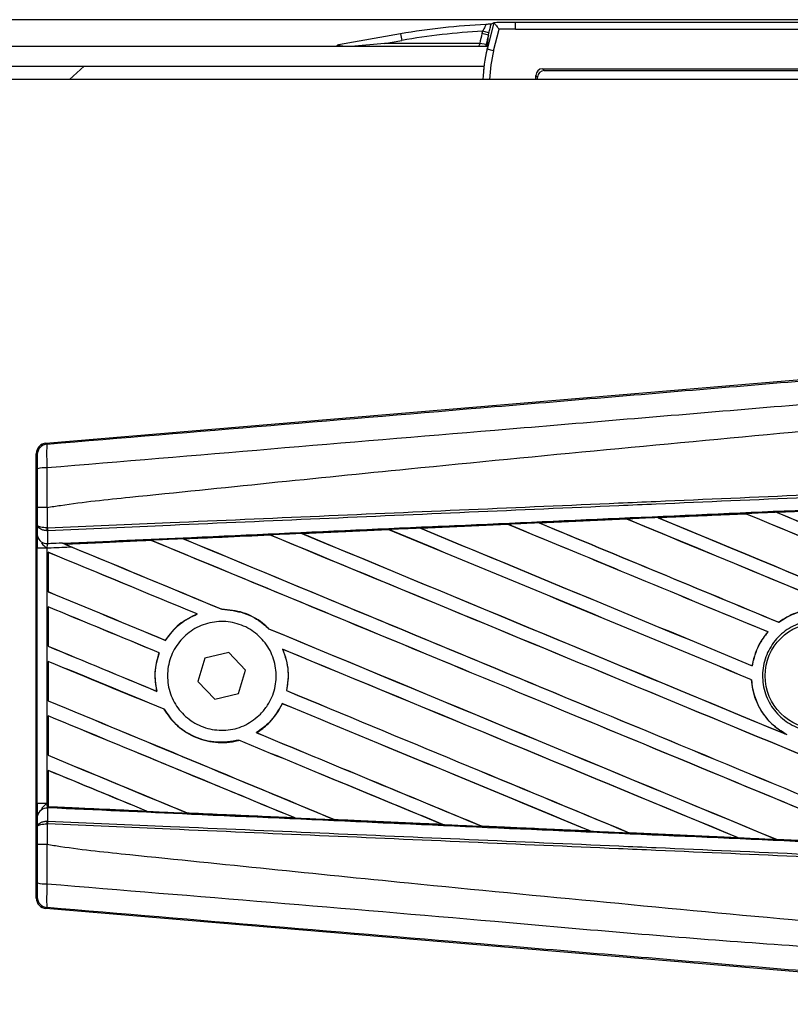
# Model space of a CAD drawing. Header units: millimetres. Extents: x 0 to 420, y 0 to 297.
# Tile 42 of 62: x 206.36 to 210.58, y 243.66 to 249.05. Entities that reach past the tile are written whole.
import ezdxf

# ---------------------------------------------------------------- set-up
doc = ezdxf.new("R2010")
doc.units = ezdxf.units.MM

msp = doc.modelspace()

# ---------------------------------------------------------------- linework, layer by layer
at = {"color": 7, "linetype": 'Continuous', "lineweight": 25}
for p, q in [((212.98124, 249.05355), (60.52906, 249.05355)), ((208.95503, 249.03679), (208.91801, 248.8924)), ((208.95496, 249.03681), (208.95503, 249.03679)), ((209.07299, 249.00243), (209.07299, 249.03873)), ((211.46424, 249.03873), (209.07299, 249.03873)), ((208.44344, 248.97599), (208.10343, 248.91603)), ((208.44344, 248.97599), (208.44974, 248.94025)), ((208.89247, 248.99026), (208.88925, 248.97768)), ((208.92439, 248.96867), (208.88925, 248.97768)), ((208.92761, 248.98125), (208.89247, 248.99026)), ((208.91934, 248.90835), (208.92439, 248.96867)), ((208.92439, 248.96867), (208.92761, 248.98125)), ((208.95315, 248.88339), (208.98338, 249.00132)), ((209.07299, 249.00243), (211.46424, 249.00243)), ((63.06993, 248.90835), (208.92074, 248.90835)), ((208.35484, 248.92351), (208.17343, 248.90764)), ((208.35484, 248.92351), (208.44974, 248.94025)), ((208.87736, 248.92351), (208.35484, 248.92351)), ((208.91305, 248.91697), (208.87736, 248.92351)), ((208.91159, 248.90835), (208.91305, 248.91697)), ((208.91801, 248.8924), (208.91866, 248.90024)), ((208.95315, 248.88339), (208.91801, 248.8924)), ((63.06993, 248.79946), (208.89998, 248.79946)), ((206.62907, 248.72686), (206.70973, 248.79946)), ((208.89959, 248.79946), (208.89694, 248.76769)), ((209.18469, 248.72686), (209.18469, 248.74835)), ((209.18469, 248.74835), (209.19419, 248.73885)), ((209.22098, 248.78465), (211.12973, 248.78465)), ((209.23049, 248.77514), (209.22098, 248.78465)), ((209.23049, 248.77514), (211.09232, 248.77514)), ((212.98124, 248.72686), (194.46919, 248.72686)), ((209.19419, 248.72686), (209.19419, 248.73885)), ((206.50109, 246.73466), (210.80722, 247.09775)), ((206.50109, 246.73466), (206.50676, 246.72945)), ((206.45357, 246.67158), (206.44789, 246.67679)), ((206.44789, 244.24327), (206.44789, 246.67679)), ((206.45441, 246.28543), (206.45441, 246.38216)), ((206.50655, 246.3823), (206.5066, 246.3823)), ((206.5066, 246.3823), (206.5066, 246.27041)), ((210.50306, 246.35576), (210.98532, 246.37707)), ((209.20221, 246.29798), (209.6818, 246.31932)), ((209.68207, 246.31919), (209.20272, 246.2978)), ((209.6818, 246.31932), (209.68207, 246.31919)), ((209.68207, 246.31919), (209.68267, 246.31862)), ((209.85279, 246.32679), (209.85247, 246.32691)), ((210.33368, 246.34817), (209.85279, 246.32679)), ((209.8548, 246.32628), (209.85279, 246.32679)), ((210.33352, 246.34825), (210.33368, 246.34817)), ((210.33368, 246.34817), (210.33429, 246.34759)), ((210.50326, 246.35569), (210.50306, 246.35576)), ((210.5053, 246.35517), (210.50326, 246.35569)), ((206.45389, 246.22623), (206.45441, 246.28543)), ((206.5066, 246.27041), (206.50889, 246.27041)), ((208.55227, 246.26899), (209.03013, 246.29032)), ((208.55306, 246.2687), (208.55227, 246.26899)), ((208.55499, 246.26821), (208.55306, 246.2687)), ((209.03013, 246.29032), (209.03059, 246.2901)), ((209.03059, 246.2901), (209.03118, 246.28954)), ((209.20272, 246.2978), (209.20221, 246.29798)), ((209.2047, 246.2973), (209.20272, 246.2978)), ((206.51021, 246.25497), (206.50654, 246.25505)), ((206.51021, 246.25497), (206.50959, 246.18506)), ((207.25678, 246.20973), (207.25497, 246.21019)), ((207.72799, 246.23157), (207.72855, 246.23103)), ((207.90261, 246.23995), (208.37849, 246.26123)), ((207.90569, 246.23902), (207.90381, 246.23949)), ((208.37849, 246.26123), (208.37923, 246.26089)), ((208.37923, 246.26089), (208.3798, 246.26034)), ((206.45364, 244.76099), (206.45364, 246.15907)), ((206.50582, 246.15907), (206.45364, 246.15907)), ((206.50582, 246.15907), (206.50582, 244.76099)), ((206.58762, 246.18846), (206.59232, 246.18653)), ((207.07688, 246.20212), (206.60653, 246.18078)), ((206.60828, 246.18033), (206.60653, 246.18078)), ((207.07688, 246.20212), (207.07742, 246.20161)), ((206.51275, 246.13673), (206.51275, 245.92106)), ((206.51306, 246.13626), (206.51275, 246.13673)), ((206.51306, 245.92127), (206.51306, 246.13626)), ((206.51275, 245.92106), (206.51306, 245.92127)), ((206.51275, 245.83814), (206.51275, 245.62246)), ((206.51306, 245.83766), (206.51275, 245.83814)), ((206.51306, 245.62268), (206.51306, 245.83766)), ((207.3284, 245.79927), (207.32967, 245.79909)), ((207.4647, 245.82449), (207.46399, 245.82513)), ((210.51442, 245.75386), (210.51404, 245.75436)), ((207.72148, 245.71827), (207.72053, 245.71832)), ((210.45528, 245.70032), (210.45612, 245.70032)), ((206.51275, 245.62246), (206.51306, 245.62268)), ((207.15506, 245.65442), (207.15463, 245.65494)), ((207.12085, 245.58647), (207.12155, 245.58652)), ((207.50232, 245.58854), (207.37183, 245.55753)), ((207.59442, 245.49104), (207.50232, 245.58854)), ((207.79749, 245.60569), (207.79851, 245.60492)), ((206.51275, 245.53954), (206.51275, 245.32387)), ((206.51306, 245.53907), (206.51275, 245.53954)), ((206.51306, 245.32408), (206.51306, 245.53907)), ((207.37183, 245.55753), (207.33344, 245.42902)), ((210.36997, 245.51515), (210.36942, 245.51572)), ((207.55602, 245.36253), (207.59442, 245.49104)), ((207.33344, 245.42902), (207.42553, 245.33152)), ((210.36577, 245.43878), (210.3664, 245.43886)), ((207.10896, 245.37496), (207.10814, 245.37564)), ((207.42553, 245.33152), (207.55602, 245.36253)), ((207.8194, 245.37904), (207.81873, 245.37897)), ((206.51275, 245.32387), (206.51306, 245.32408)), ((207.79474, 245.30823), (207.79519, 245.3077)), ((206.51275, 245.24095), (206.51275, 245.02527)), ((206.51306, 245.24047), (206.51275, 245.24095)), ((206.51306, 245.02548), (206.51306, 245.24047)), ((207.14754, 245.27684), (207.14825, 245.27689)), ((207.65443, 245.14891), (207.65337, 245.149)), ((210.55863, 245.13834), (210.55074, 245.14195)), ((207.55718, 245.10785), (207.55764, 245.10731)), ((206.51275, 245.02527), (206.51306, 245.02548)), ((206.51275, 244.94235), (206.51275, 244.76069)), ((206.51306, 244.94188), (206.51275, 244.94235)), ((206.51306, 244.74405), (206.51306, 244.94188)), ((206.50582, 244.76099), (206.45364, 244.76099)), ((206.50582, 244.76099), (206.51275, 244.76069)), ((206.51275, 244.76069), (206.51275, 244.74239)), ((206.50959, 244.735), (206.51021, 244.66509)), ((206.51265, 244.73487), (206.50959, 244.735)), ((206.51267, 244.73715), (206.51265, 244.73487)), ((206.51275, 244.74239), (206.5128, 244.74355)), ((206.51306, 244.74405), (206.5128, 244.74355)), ((206.5128, 244.74355), (207.05299, 244.71902)), ((207.05299, 244.71902), (207.05074, 244.71966)), ((207.27413, 244.70955), (207.27481, 244.70898)), ((206.45441, 244.63464), (206.45389, 244.69384)), ((206.51021, 244.66509), (206.50654, 244.66501)), ((206.5066, 244.64966), (206.5066, 244.53776)), ((206.50889, 244.64966), (206.5066, 244.64966)), ((207.86399, 244.68236), (207.86165, 244.68303)), ((208.0814, 244.67313), (208.0821, 244.67254)), ((208.6742, 244.64593), (208.67179, 244.64662)), ((206.45441, 244.5379), (206.45441, 244.63464)), ((208.6742, 244.64593), (208.67511, 244.64558)), ((208.88843, 244.63691), (208.88915, 244.6363)), ((208.88978, 244.63601), (208.88915, 244.6363)), ((208.88915, 244.6363), (209.48363, 244.60972)), ((209.48363, 244.60972), (209.48115, 244.61042)), ((209.48363, 244.60972), (209.48415, 244.60953)), ((209.69523, 244.60088), (209.69598, 244.60025)), ((209.69631, 244.60009), (209.69598, 244.60025)), ((210.29255, 244.57363), (209.69631, 244.60009)), ((210.29227, 244.57373), (210.28974, 244.57445)), ((210.29227, 244.57373), (210.29255, 244.57363)), ((210.50181, 244.56505), (210.50257, 244.56441)), ((210.50273, 244.56432), (210.50257, 244.56441)), ((211.10028, 244.53792), (210.50273, 244.56432)), ((206.5066, 244.53776), (206.50655, 244.53777)), ((206.44789, 244.24327), (206.45357, 244.24849)), ((206.50676, 244.19062), (206.50109, 244.1854)), ((210.80722, 243.82231), (206.50109, 244.1854))]:
    msp.add_line(p, q, dxfattribs=at)
msp.add_circle((210.73076, 245.46003), 0.29039, dxfattribs=at)
for centre, radius, start, end in [((208.106, 248.90204), 0.01423, 100.42565, 153.66125), ((206.51165, 246.67157), 0.05808, 94.82433, 179.99539), ((206.49451, 246.46456), 0.13502, 85.09319, 107.31758), ((206.66728, 246.26214), 0.1609, 177.05597, 182.52778), ((206.67096, 246.27647), 0.16218, 182.14324, 187.61854), ((206.50437, 246.23627), 0.05147, 191.25385, 275.81306), ((206.50437, 244.68379), 0.05147, 84.18694, 168.74615), ((206.66728, 244.65792), 0.1609, 177.47222, 182.94403), ((206.67096, 244.64359), 0.16218, 172.38146, 177.85676), ((206.49451, 244.45551), 0.13502, 252.68242, 274.90681), ((206.51165, 244.24849), 0.05808, 180.00461, 265.17567)]:
    msp.add_arc(centre, radius, start, end, dxfattribs=at)
for centre, major_axis, ratio, start_param, end_param in [((209.07375, 245.40077), (-0.31641, 3.61655), 0.9998496, 6.2409572, 6.3704384), ((209.03501, 245.84356), (2.91359, 3.06804), 0.6310263, 1.0071943, 1.0116565), ((209.07308, 245.40837), (-0.31641, 3.61655), 0.9998496, 6.1959322, 6.2284522), ((209.07375, 245.40077), (0.31324, -3.58039), 0.9998465, 3.1047792, 3.2288458), ((209.62671, 248.78292), (0.06492, 0.77608), 0.9787714, 1.3996837, 1.4709399), ((209.62671, 248.78292), (0.06196, 0.74068), 0.97672, 1.3996837, 1.4709399), ((209.07308, 245.40837), (0.31324, -3.58039), 0.9998465, 3.0543395, 3.0792767), ((209.62037, 248.70718), (0.0617, 0.73757), 0.9808315, 1.3996837, 1.6260534), ((209.62037, 248.70718), (0.05874, 0.70217), 0.9787714, 1.3996837, 1.6245401), ((209.22099, 248.74834), (0.02567, -0.02567), 0.9996955, 2.3563468, 3.9268385), ((209.2305, 248.73884), (0.02567, -0.02567), 0.9996955, 2.3563468, 3.9268385), ((206.50597, 246.67679), (-0.04276, 0.03931), 0.9999298, 5.5398822, 7.0264884), ((212.8296, 245.37003), (62.23674, 2.71814), 0.0174384, 1.5996611, 1.6073895), ((212.8296, 245.37003), (62.23674, 2.71814), 0.0174384, 1.6206202, 1.6283115), ((212.8296, 244.42799), (62.2727, -25.79616), 0.0080625, 1.5741362, 1.6247061), ((212.8296, 244.42799), (62.23641, -25.78113), 0.0080625, 1.5741362, 1.6247216), ((212.8296, 245.68129), (62.2727, -25.79616), 0.0080625, 4.6679028, 4.7087439), ((212.8296, 245.37003), (62.23674, 2.71814), 0.0174384, 1.6101394, 1.6178511), ((212.8296, 245.68129), (62.23641, -25.78113), 0.0080625, 4.6679124, 4.70873), ((212.8296, 244.72658), (62.2727, -25.79616), 0.0080625, 1.5811211, 1.6142297), ((212.8296, 244.72658), (62.23641, -25.78113), 0.0080625, 1.5811349, 1.6142408), ((212.8296, 245.97988), (62.2727, -25.79616), 0.0080625, 4.6783598, 4.7087439), ((212.8296, 245.97988), (62.23641, -25.78113), 0.0080625, 4.678374, 4.70873), ((212.8296, 245.0841), (62.2727, -25.79616), 0.0080625, 4.6469879, 4.676221), ((212.8296, 245.37003), (62.23674, 2.71814), 0.0174384, 1.6311045, 1.6387719), ((212.8296, 245.0841), (62.23641, -25.78113), 0.0080625, 4.6469916, 4.676189), ((212.8296, 244.12939), (62.2727, -25.79616), 0.0080625, 1.6122595, 1.6351872), ((212.8296, 244.12939), (62.23641, -25.78113), 0.0080625, 1.6122952, 1.635206), ((212.8296, 245.38269), (62.2727, -25.79616), 0.0080625, 4.657446, 4.6785423), ((212.8296, 245.38269), (62.23641, -25.78113), 0.0080625, 4.657452, 4.6785144), ((212.8296, 244.48691), (62.2727, -25.79616), 0.0080625, 4.6260612, 4.6913082), ((212.8296, 245.37003), (62.23674, 2.71814), 0.0174384, 1.6520889, 1.6596971), ((212.8296, 243.5322), (62.2727, -25.79616), 0.0080625, 1.5889473, 1.6561698), ((212.8296, 243.5322), (62.23641, -25.78113), 0.0080625, 1.5889989, 1.6561903), ((212.8296, 244.7855), (62.2727, -25.79616), 0.0080625, 4.6365269, 4.6792527), ((212.8296, 245.37003), (62.23674, 2.71814), 0.0174384, 1.6415937, 1.6492334), ((212.8296, 244.7855), (62.23641, -25.78113), 0.0080625, 4.6365302, 4.6791045), ((212.8296, 243.8308), (62.2727, -25.79616), 0.0080625, 1.6137014, 1.6456745), ((212.8296, 243.8308), (62.23641, -25.78113), 0.0080625, 1.6137346, 1.6456952), ((212.8296, 244.18831), (62.2727, -25.79616), 0.0080625, 4.6155889, 4.6162365), ((212.8296, 245.37003), (62.23674, 2.71814), 0.0174384, 1.6625911, 1.6701642), ((212.8296, 244.18831), (62.23641, -25.78113), 0.0080625, 4.6155994, 4.6294087), ((212.8296, 244.18831), (62.2727, -25.79616), 0.0080625, 4.6162365, 4.6294706), ((212.8296, 243.23361), (62.2727, -25.79616), 0.0080625, 1.6019097, 1.6666749), ((212.8296, 243.23361), (62.23641, -25.78113), 0.0080625, 1.6019696, 1.6666926), ((212.8296, 244.48691), (62.23641, -25.78113), 0.0080625, 4.6260664, 4.6912803), ((212.8296, 242.93501), (62.2727, -25.79616), 0.0080625, 1.662571, 1.675749), ((212.8296, 242.93501), (62.23641, -25.78113), 0.0080625, 1.6626432, 1.6758033), ((212.8296, 243.88972), (62.2727, -25.79616), 0.0080625, 4.614116, 4.6244786), ((212.8296, 243.88972), (62.23641, -25.78113), 0.0080625, 4.6140616, 4.6244184), ((212.8296, 242.63642), (62.2727, -25.79616), 0.0080625, 1.6659268, 1.675749), ((212.8296, 242.63642), (62.23641, -25.78113), 0.0080625, 1.6659917, 1.6758033), ((212.8296, 244.18831), (62.2727, -25.79616), 0.0080625, 4.6335933, 4.6783545), ((212.8296, 244.18831), (62.23641, -25.78113), 0.0080625, 4.6335606, 4.6783179), ((212.8296, 243.59112), (62.2727, -25.79616), 0.0080625, 4.614116, 4.6237352), ((212.8296, 243.59112), (62.23641, -25.78113), 0.0080625, 4.6140616, 4.6236682), ((212.8296, 242.93501), (62.2727, -25.79616), 0.0080625, 1.6148882, 1.6550317), ((212.8296, 242.93501), (62.23641, -25.78113), 0.0080625, 1.6149572, 1.6550624), ((212.8296, 242.33782), (62.2727, -25.79616), 0.0080625, 1.6654961, 1.675749), ((212.8296, 242.33782), (62.23641, -25.78113), 0.0080625, 1.665561, 1.6758033), ((212.8296, 243.88972), (62.2727, -25.79616), 0.0080625, 4.6351756, 4.6653921), ((212.8296, 243.88972), (62.23641, -25.78113), 0.0080625, 4.6351392, 4.6653454), ((212.8296, 243.29253), (62.2727, -25.79616), 0.0080625, 4.614116, 4.6394359), ((212.8296, 243.29253), (62.23641, -25.78113), 0.0080625, 4.6140616, 4.6393619), ((212.8296, 242.63642), (62.2727, -25.79616), 0.0080625, 1.6278844, 1.655076), ((212.8296, 242.63642), (62.23641, -25.78113), 0.0080625, 1.627964, 1.6551159), ((212.8296, 242.03923), (62.2727, -25.79616), 0.0080625, 1.6539356, 1.675749), ((212.8296, 242.03923), (62.23641, -25.78113), 0.0080625, 1.6540446, 1.6758033), ((212.8296, 243.59112), (62.2727, -25.79616), 0.0080625, 4.6325112, 4.6524197), ((212.8296, 243.59112), (62.23641, -25.78113), 0.0080625, 4.6324797, 4.6523609), ((212.8296, 242.33782), (62.2727, -25.79616), 0.0080625, 1.6408998, 1.6589038), ((212.8296, 242.33782), (62.23641, -25.78113), 0.0080625, 1.6409924, 1.6589459), ((212.8296, 242.99393), (62.2727, -25.79616), 0.0080625, 4.614116, 4.6264399), ((212.8296, 242.99393), (62.23641, -25.78113), 0.0080625, 4.6140616, 4.6263463), ((212.8296, 241.74063), (62.2727, -25.79616), 0.0080625, 1.6669927, 1.675749), ((212.8296, 241.74063), (62.23641, -25.78113), 0.0080625, 1.6671231, 1.6758033), ((212.8296, 245.55003), (62.23674, -2.71814), 0.0174384, 4.6114834, 4.6201637), ((212.8296, 245.55003), (62.23674, -2.71814), 0.0174384, 4.6237681, 4.6332421), ((212.8296, 245.55003), (62.23674, -2.71814), 0.0174384, 4.6367837, 4.6462943), ((212.8296, 245.55003), (62.23674, -2.71814), 0.0174384, 4.6497827, 4.6593227), ((212.8296, 245.55003), (62.23674, -2.71814), 0.0174384, 4.6627672, 4.6723296), ((212.8296, 245.55003), (62.23674, -2.71814), 0.0174384, 4.6757396, 4.6853172), ((206.50597, 244.24328), (-0.04276, -0.03931), 0.9999298, 5.5398822, 7.0264884)]:
    msp.add_ellipse(centre, major_axis=major_axis, ratio=ratio, start_param=start_param, end_param=end_param, dxfattribs=at)
for points, knots in [([(208.91027, 249.02744), (208.91039, 249.02734), (208.91071, 249.02707), (208.90919, 249.02293), (208.90526, 249.01448), (208.89944, 249.00302), (208.89482, 248.99456), (208.89247, 248.99026)], [0, 0, 0, 0, 0.1198481, 0.3183141, 0.5328656, 0.7630213, 1, 1, 1, 1]), ([(208.93936, 249.02959), (208.93852, 249.02945), (208.93651, 249.02912), (208.92525, 249.02836), (208.91502, 249.02774), (208.91035, 249.02745), (208.91027, 249.02744)], [0, 0, 0, 0, 0.29198398, 0.69591493, 0.9948299, 1, 1, 1, 1]), ([(208.92761, 248.98125), (208.92979, 248.98985), (208.93424, 249.00744), (208.93763, 249.02209), (208.93936, 249.02959)], [0, 0, 0, 0, 0.4885692, 1, 1, 1, 1]), ([(208.95503, 249.03679), (208.95537, 249.03637), (208.95604, 249.03554), (208.95987, 249.03076), (208.96552, 249.0237), (208.97348, 249.01375), (208.97983, 249.00578), (208.98331, 249.0014), (208.98338, 249.00132)], [0, 0, 0, 0, 0.16794276, 0.33530291, 0.51644874, 0.7333953, 0.99473785, 1, 1, 1, 1]), ([(208.12635, 248.90835), (208.12281, 248.90859), (208.11669, 248.909), (208.10945, 248.9113), (208.10456, 248.9132), (208.102, 248.91465), (208.10141, 248.91541), (208.10198, 248.91577), (208.10284, 248.91594), (208.10336, 248.91602), (208.10343, 248.91603)], [0, 0, 0, 0, 0.2525016, 0.4367111, 0.6219504, 0.7608306, 0.8679636, 0.9416417, 0.9921803, 1, 1, 1, 1]), ([(208.87736, 248.92351), (208.87586, 248.91935), (208.87394, 248.914), (208.87267, 248.90938), (208.87239, 248.90835)], [0, 0, 0, 0, 0.7788643, 1, 1, 1, 1]), ([(206.50676, 246.72945), (207.32335, 246.79765), (208.56732, 246.90154), (210.24355, 247.04215), (211.53034, 247.15028), (212.38865, 247.2226), (212.81771, 247.25876)], [0, 0, 0, 0, 0.3890527, 0.5926729, 0.7963808, 1, 1, 1, 1]), ([(212.82855, 247.12937), (212.82855, 247.12937), (212.3985, 247.09333), (211.53833, 247.02055), (210.24859, 246.91229), (208.56948, 246.77141), (207.32354, 246.66735), (206.50605, 246.59908)], [0, 0, 0, 0, 0.0000007, 0.2037107, 0.4074721, 0.6112331, 1, 1, 1, 1]), ([(206.5066, 246.3823), (206.53098, 246.38622), (206.68149, 246.41038), (207.34183, 246.4776), (208.69858, 246.61769), (210.65605, 246.80206), (212.10479, 246.93605), (212.8296, 247.00309)], [0, 0, 0, 0, 0.0117013, 0.0722088, 0.3141935, 0.6568871, 1, 1, 1, 1]), ([(206.50676, 246.72945), (206.50625, 246.72766), (206.50522, 246.72409), (206.50455, 246.69865), (206.50464, 246.66163), (206.5053, 246.62585), (206.5059, 246.60449), (206.50605, 246.59908)], [0, 0, 0, 0, 0.2310896, 0.4626691, 0.6930315, 0.9222733, 1, 1, 1, 1]), ([(206.45432, 246.59346), (206.45431, 246.59671), (206.4543, 246.60954), (206.45422, 246.63104), (206.45405, 246.65326), (206.45382, 246.66847), (206.45365, 246.67054), (206.45357, 246.67158)], [0, 0, 0, 0, 0.077747, 0.3068364, 0.5369565, 0.7685092, 1, 1, 1, 1]), ([(206.45441, 246.38216), (206.45441, 246.40075), (206.4544, 246.47129), (206.45435, 246.54164), (206.45432, 246.59346)], [0, 0, 0, 0, 0.2634259, 1, 1, 1, 1]), ([(206.50605, 246.59908), (206.50619, 246.54595), (206.50636, 246.47378), (206.50651, 246.4014), (206.50655, 246.3823)], [0, 0, 0, 0, 0.7361158, 1, 1, 1, 1]), ([(206.50889, 246.27041), (206.73317, 246.28019), (207.22954, 246.30183), (207.99928, 246.3354), (208.81794, 246.37109), (209.43258, 246.3979), (210.04726, 246.4247), (210.66194, 246.4515), (211.65752, 246.49492), (212.38007, 246.52642), (212.82921, 246.54601)], [0, 0, 0, 0, 0.1067875, 0.2363437, 0.3660006, 0.49568, 0.5280684, 0.6576246, 0.7871807, 1, 1, 1, 1]), ([(212.82988, 246.53061), (212.38079, 246.51102), (211.65831, 246.47951), (210.66283, 246.43609), (210.04822, 246.40928), (209.4336, 246.38247), (208.81902, 246.35567), (208.00045, 246.31997), (207.23078, 246.2864), (206.73446, 246.26475), (206.51021, 246.25497)], [0, 0, 0, 0, 0.2128192, 0.3423754, 0.4719315, 0.5043199, 0.6339993, 0.7636563, 0.8932125, 1, 1, 1, 1]), ([(206.59232, 246.18653), (206.82726, 246.1972), (207.38195, 246.22237), (208.09767, 246.25464), (208.89896, 246.29062), (209.70093, 246.32646), (210.66407, 246.36923), (211.62775, 246.41177), (212.35076, 246.44348), (212.75243, 246.46103), (212.83277, 246.46454)], [0, 0, 0, 0, 0.1133009, 0.26751, 0.3446127, 0.4988218, 0.6530308, 0.8072398, 0.9614489, 1, 1, 1, 1]), ([(206.50655, 246.3823), (206.50012, 246.38229), (206.48726, 246.38229), (206.47098, 246.38226), (206.45932, 246.38222), (206.45485, 246.38219), (206.45449, 246.38217), (206.45441, 246.38216)], [0, 0, 0, 0, 0.23106275, 0.46212549, 0.69318856, 0.92839331, 1, 1, 1, 1]), ([(210.98541, 246.37703), (210.87859, 246.3723), (210.71786, 246.3652), (210.55716, 246.35808), (210.50326, 246.35569)], [0, 0, 0, 0, 0.6645692, 1, 1, 1, 1]), ([(209.85247, 246.32691), (209.84162, 246.32643), (209.78472, 246.3239), (209.72784, 246.32137), (209.6818, 246.31932)], [0, 0, 0, 0, 0.1907829, 1, 1, 1, 1]), ([(209.85247, 246.32691), (209.9836, 246.33273), (210.14394, 246.33985), (210.30431, 246.34695), (210.33352, 246.34825)], [0, 0, 0, 0, 0.8178524, 1, 1, 1, 1]), ([(210.50306, 246.35576), (210.49221, 246.35527), (210.43569, 246.35277), (210.37918, 246.35027), (210.33352, 246.34825)], [0, 0, 0, 0, 0.1920833, 1, 1, 1, 1]), ([(206.5066, 246.27041), (206.50046, 246.27074), (206.48828, 246.27139), (206.47266, 246.27419), (206.4608, 246.27806), (206.4554, 246.28201), (206.45445, 246.28454), (206.45441, 246.28539), (206.45441, 246.28543)], [0, 0, 0, 0, 0.2164201, 0.4299321, 0.6491465, 0.8823001, 0.9946844, 1, 1, 1, 1]), ([(206.50654, 246.25505), (206.50041, 246.25571), (206.48823, 246.25704), (206.47262, 246.2627), (206.46078, 246.27053), (206.45538, 246.27851), (206.45444, 246.28363), (206.45441, 246.28535), (206.45441, 246.28543)], [0, 0, 0, 0, 0.2164201, 0.4299321, 0.6491465, 0.8823001, 0.9946844, 1, 1, 1, 1]), ([(208.55227, 246.26899), (208.54142, 246.26851), (208.48349, 246.26592), (208.42557, 246.26333), (208.37849, 246.26123)], [0, 0, 0, 0, 0.1872412, 1, 1, 1, 1]), ([(209.03059, 246.2901), (208.93373, 246.28576), (208.77453, 246.27864), (208.61538, 246.27149), (208.55306, 246.2687)], [0, 0, 0, 0, 0.6083995, 1, 1, 1, 1]), ([(209.20221, 246.29798), (209.19136, 246.2975), (209.13522, 246.295), (209.07786, 246.29244), (209.03135, 246.29037), (209.03013, 246.29032)], [0, 0, 0, 0, 0.1891642, 0.9787735, 1, 1, 1, 1]), ([(206.45364, 246.15907), (206.45366, 246.17147), (206.45368, 246.19447), (206.4538, 246.21594), (206.45388, 246.22487), (206.45389, 246.22623)], [0, 0, 0, 0, 0.4977123, 0.9237782, 1, 1, 1, 1]), ([(207.25321, 246.21087), (207.24237, 246.21038), (207.18819, 246.20795), (207.12884, 246.20529), (207.08033, 246.20312), (207.07515, 246.20289)], [0, 0, 0, 0, 0.1825482, 0.9127414, 1, 1, 1, 1]), ([(207.25321, 246.21087), (207.32411, 246.21405), (207.48195, 246.22112), (207.63987, 246.22819), (207.72685, 246.23208)], [0, 0, 0, 0, 0.4492129, 1, 1, 1, 1]), ([(207.25497, 246.21019), (207.25479, 246.21025), (207.2545, 246.21035), (207.25357, 246.21072), (207.25321, 246.21087)], [0, 0, 0, 0, 0.615701, 1, 1, 1, 1]), ([(207.72799, 246.23157), (207.58495, 246.22511), (207.42724, 246.21799), (207.26962, 246.21085), (207.25497, 246.21019)], [0, 0, 0, 0, 0.9070225, 1, 1, 1, 1]), ([(207.90261, 246.23995), (207.89177, 246.23947), (207.83318, 246.23684), (207.77459, 246.23422), (207.72685, 246.23208)], [0, 0, 0, 0, 0.18503, 1, 1, 1, 1]), ([(207.72685, 246.23208), (207.72727, 246.2319), (207.72788, 246.23163), (207.72797, 246.23158), (207.72799, 246.23157)], [0, 0, 0, 0, 0.6973497, 1, 1, 1, 1]), ([(207.90381, 246.23949), (207.90365, 246.23955), (207.90342, 246.23963), (207.90278, 246.23989), (207.90261, 246.23995)], [0, 0, 0, 0, 0.748666, 1, 1, 1, 1]), ([(208.37923, 246.26089), (208.33928, 246.25909), (208.18076, 246.25197), (208.02232, 246.24483), (207.90381, 246.23949)], [0, 0, 0, 0, 0.2520371, 1, 1, 1, 1]), ([(206.47595, 246.18739), (206.48152, 246.1813), (206.49071, 246.17123), (206.50142, 246.16258), (206.50572, 246.15916), (206.50582, 246.15907)], [0, 0, 0, 0, 0.5998185, 0.9900583, 1, 1, 1, 1]), ([(206.50959, 246.18506), (206.50946, 246.18454), (206.50861, 246.18109), (206.50722, 246.17347), (206.50622, 246.16463), (206.50588, 246.15984), (206.50582, 246.15907)], [0, 0, 0, 0, 0.0771068, 0.5053181, 0.9215233, 1, 1, 1, 1]), ([(206.64413, 246.16511), (206.60602, 246.16344), (206.55991, 246.16143), (206.51382, 246.15942), (206.50582, 246.15907)], [0, 0, 0, 0, 0.8265638, 1, 1, 1, 1]), ([(206.50959, 246.18506), (206.5156, 246.18532), (206.54161, 246.18646), (206.56762, 246.18759), (206.58762, 246.18846)], [0, 0, 0, 0, 0.231001, 1, 1, 1, 1]), ([(206.58762, 246.18846), (206.59999, 246.18337), (206.61871, 246.17565), (206.63769, 246.16778), (206.64413, 246.16511)], [0, 0, 0, 0, 0.6608732, 1, 1, 1, 1]), ([(206.604, 246.18177), (206.60202, 246.18257), (206.59853, 246.18399), (206.5942, 246.18576), (206.59232, 246.18653)], [0, 0, 0, 0, 0.5670555, 1, 1, 1, 1]), ([(206.604, 246.18177), (206.66021, 246.18429), (206.81721, 246.19133), (206.9743, 246.19837), (207.07515, 246.20289)], [0, 0, 0, 0, 0.3579755, 1, 1, 1, 1]), ([(206.60653, 246.18078), (206.60633, 246.18085), (206.60596, 246.18098), (206.60464, 246.18151), (206.604, 246.18177)], [0, 0, 0, 0, 0.5174533, 1, 1, 1, 1]), ([(207.07515, 246.20289), (207.0757, 246.20265), (207.07664, 246.20225), (207.0768, 246.20216), (207.07688, 246.20212)], [0, 0, 0, 0, 0.57698731, 1, 1, 1, 1]), ([(207.3284, 245.79927), (207.2941, 245.78234), (207.22477, 245.74811), (207.17818, 245.68621), (207.15463, 245.65494)], [0, 0, 0, 0, 0.4947316, 1, 1, 1, 1]), ([(207.15506, 245.65442), (207.17999, 245.68726), (207.22706, 245.74928), (207.29684, 245.78315), (207.32967, 245.79909)], [0, 0, 0, 0, 0.5295417, 1, 1, 1, 1]), ([(207.72148, 245.71827), (207.71049, 245.72842), (207.66954, 245.76626), (207.58345, 245.81354), (207.50329, 245.82132), (207.46399, 245.82513)], [0, 0, 0, 0, 0.1573825, 0.5868292, 1, 1, 1, 1]), ([(207.4647, 245.82449), (207.50547, 245.82032), (207.58725, 245.81196), (207.67197, 245.76351), (207.71124, 245.72697), (207.72053, 245.71832)], [0, 0, 0, 0, 0.431457, 0.865462, 1, 1, 1, 1]), ([(211.0918, 245.51486), (211.0902, 245.52395), (211.08151, 245.57329), (211.04513, 245.65901), (210.96185, 245.75187), (210.85207, 245.81208), (210.72909, 245.83203), (210.61009, 245.81309), (210.54449, 245.77298), (210.51404, 245.75436)], [0, 0, 0, 0, 0.037003, 0.2010348, 0.3650919, 0.5292097, 0.6934103, 0.8576873, 1, 1, 1, 1]), ([(210.51442, 245.75386), (210.54174, 245.77086), (210.60394, 245.80955), (210.71868, 245.83122), (210.84204, 245.81472), (210.95337, 245.75762), (211.03902, 245.66714), (211.07923, 245.57951), (211.08891, 245.52706), (211.09117, 245.51478)], [0, 0, 0, 0, 0.12869363, 0.29295089, 0.45724508, 0.62151703, 0.78571657, 0.94983236, 1, 1, 1, 1]), ([(207.67645, 245.25098), (207.65054, 245.2294), (207.59872, 245.18626), (207.49945, 245.15888), (207.39785, 245.16382), (207.30321, 245.20282), (207.22698, 245.27091), (207.17772, 245.36035), (207.16092, 245.4608), (207.1782, 245.56093), (207.22749, 245.64967), (207.30334, 245.71725), (207.39746, 245.75607), (207.49938, 245.76154), (207.5975, 245.73282), (207.68052, 245.67313), (207.73893, 245.58938), (207.7663, 245.49111), (207.75936, 245.38991), (207.72546, 245.30728), (207.69003, 245.26657), (207.67645, 245.25098)], [0, 0, 0, 0, 0.053804, 0.1076031, 0.1615183, 0.2155014, 0.269422, 0.323168, 0.3767051, 0.4301008, 0.4834934, 0.5370217, 0.5907565, 0.6446694, 0.6986525, 0.7525749, 0.8063418, 0.8599294, 0.9133852, 0.9668046, 1, 1, 1, 1]), ([(210.94545, 245.24333), (210.91871, 245.2216), (210.86522, 245.17814), (210.76336, 245.15129), (210.65958, 245.15751), (210.56336, 245.19833), (210.48618, 245.26856), (210.43659, 245.36041), (210.42021, 245.46345), (210.43885, 245.56607), (210.49037, 245.65673), (210.56899, 245.72525), (210.66589, 245.76391), (210.77017, 245.76831), (210.87004, 245.73793), (210.95422, 245.67617), (211.01316, 245.59008), (211.04036, 245.48924), (211.03235, 245.38552), (210.99669, 245.30084), (210.95969, 245.25931), (210.94545, 245.24333)], [0, 0, 0, 0, 0.0537008, 0.107401, 0.161118, 0.214849, 0.268575, 0.3222758, 0.3759418, 0.429583, 0.4832243, 0.5368906, 0.5905915, 0.6443177, 0.6980486, 0.7517655, 0.8054595, 0.8591318, 0.9127903, 0.9664454, 1, 1, 1, 1]), ([(210.45528, 245.70032), (210.4429, 245.68462), (210.40516, 245.63678), (210.37913, 245.5711), (210.37074, 245.52327), (210.36942, 245.51572)], [0, 0, 0, 0, 0.2914904, 0.8881008, 1, 1, 1, 1]), ([(210.36997, 245.51515), (210.37964, 245.55508), (210.39608, 245.62291), (210.43862, 245.67776), (210.45612, 245.70032)], [0, 0, 0, 0, 0.5886716, 1, 1, 1, 1]), ([(207.12085, 245.58647), (207.11536, 245.56923), (207.09753, 245.51314), (207.09507, 245.43978), (207.10568, 245.38774), (207.10814, 245.37564)], [0, 0, 0, 0, 0.2539841, 0.8264322, 1, 1, 1, 1]), ([(207.10896, 245.37496), (207.10287, 245.41518), (207.09201, 245.48688), (207.11253, 245.55613), (207.12155, 245.58652)], [0, 0, 0, 0, 0.5610233, 1, 1, 1, 1]), ([(207.79749, 245.60569), (207.8105, 245.56718), (207.8355, 245.49318), (207.82417, 245.41599), (207.81873, 245.37897)], [0, 0, 0, 0, 0.520389, 1, 1, 1, 1]), ([(207.8194, 245.37904), (207.82216, 245.39381), (207.83241, 245.44864), (207.82725, 245.52753), (207.80578, 245.58534), (207.79851, 245.60492)], [0, 0, 0, 0, 0.19606917, 0.72772298, 1, 1, 1, 1]), ([(210.36577, 245.43878), (210.36636, 245.43113), (210.37014, 245.38273), (210.39697, 245.29563), (210.46369, 245.20037), (210.52427, 245.15972), (210.55074, 245.14195)], [0, 0, 0, 0, 0.0633447, 0.4007335, 0.7381907, 1, 1, 1, 1]), ([(210.55863, 245.13834), (210.53734, 245.15144), (210.48115, 245.18602), (210.41163, 245.2701), (210.374, 245.36386), (210.36814, 245.4217), (210.3664, 245.43886)], [0, 0, 0, 0, 0.2012869, 0.5312186, 0.8609815, 1, 1, 1, 1]), ([(207.79474, 245.30823), (207.7745, 245.27252), (207.73853, 245.20909), (207.67928, 245.16728), (207.65337, 245.149)], [0, 0, 0, 0, 0.56283687, 1, 1, 1, 1]), ([(207.65443, 245.14891), (207.65786, 245.15106), (207.68318, 245.16698), (207.73796, 245.21245), (207.7774, 245.26917), (207.79485, 245.30695), (207.79519, 245.3077)], [0, 0, 0, 0, 0.05665864, 0.41860581, 0.98857398, 1, 1, 1, 1]), ([(207.14754, 245.27684), (207.16688, 245.249), (207.20965, 245.18742), (207.30852, 245.12211), (207.42858, 245.08949), (207.5142, 245.09594), (207.55576, 245.10682), (207.55764, 245.10731)], [0, 0, 0, 0, 0.2124905, 0.4699569, 0.7284596, 0.9876644, 1, 1, 1, 1]), ([(207.55718, 245.10785), (207.51652, 245.10118), (207.43504, 245.08781), (207.3137, 245.12085), (207.21257, 245.18508), (207.16855, 245.24791), (207.14825, 245.27689)], [0, 0, 0, 0, 0.25861562, 0.51825473, 0.77786594, 1, 1, 1, 1]), ([(206.45389, 244.69384), (206.45382, 244.70356), (206.45369, 244.72168), (206.45365, 244.74676), (206.45365, 244.75919), (206.45364, 244.76099)], [0, 0, 0, 0, 0.4975078, 0.9271867, 1, 1, 1, 1]), ([(206.50582, 244.76099), (206.50572, 244.7609), (206.50142, 244.75748), (206.49071, 244.74883), (206.48152, 244.73877), (206.47595, 244.73267)], [0, 0, 0, 0, 0.0099417, 0.4001815, 1, 1, 1, 1]), ([(206.50582, 244.76099), (206.50587, 244.76029), (206.50622, 244.75547), (206.50728, 244.74572), (206.50878, 244.73876), (206.50959, 244.735)], [0, 0, 0, 0, 0.0718682, 0.4987863, 1, 1, 1, 1]), ([(206.51275, 244.76069), (206.51274, 244.75592), (206.51273, 244.74707), (206.51269, 244.73881), (206.51266, 244.73538), (206.51265, 244.73487)], [0, 0, 0, 0, 0.4979723, 0.9247743, 1, 1, 1, 1]), ([(206.51267, 244.73715), (206.51269, 244.73869), (206.51271, 244.74087), (206.51274, 244.74205), (206.51275, 244.74239)], [0, 0, 0, 0, 0.7081808, 1, 1, 1, 1]), ([(212.83277, 244.45553), (212.75243, 244.45904), (212.35076, 244.47658), (211.62776, 244.5083), (210.66407, 244.55083), (209.70093, 244.59361), (208.89897, 244.62944), (208.09767, 244.66542), (207.35535, 244.69889), (206.77414, 244.72528), (206.51267, 244.73715)], [0, 0, 0, 0, 0.0380636, 0.1903223, 0.342581, 0.4948397, 0.6470984, 0.723226, 0.8754847, 1, 1, 1, 1]), ([(207.05545, 244.71806), (206.98697, 244.72113), (206.84042, 244.7277), (206.65953, 244.73581), (206.54713, 244.74085), (206.51275, 244.74239)], [0, 0, 0, 0, 0.3784171, 0.8098591, 1, 1, 1, 1]), ([(207.05299, 244.71902), (207.05323, 244.71893), (207.05366, 244.71878), (207.0549, 244.71828), (207.05545, 244.71806)], [0, 0, 0, 0, 0.5548092, 1, 1, 1, 1]), ([(207.05545, 244.71806), (207.06628, 244.71757), (207.12045, 244.71514), (207.1942, 244.71184), (207.25712, 244.70902), (207.2767, 244.70814)], [0, 0, 0, 0, 0.1469211, 0.7346058, 1, 1, 1, 1]), ([(207.2767, 244.70814), (207.27613, 244.70839), (207.27513, 244.70882), (207.2749, 244.70893), (207.27481, 244.70898)], [0, 0, 0, 0, 0.5692261, 1, 1, 1, 1]), ([(207.27481, 244.70898), (207.28285, 244.70861), (207.47916, 244.69973), (207.6756, 244.69086), (207.86399, 244.68236)], [0, 0, 0, 0, 0.040966, 1, 1, 1, 1]), ([(207.86552, 244.68177), (207.80543, 244.68446), (207.68024, 244.69007), (207.48714, 244.69871), (207.35097, 244.70481), (207.27987, 244.708), (207.2767, 244.70814)], [0, 0, 0, 0, 0.30606792, 0.63761228, 0.98382871, 1, 1, 1, 1]), ([(206.45441, 244.63464), (206.45441, 244.63472), (206.45444, 244.63643), (206.45538, 244.64155), (206.46078, 244.64953), (206.47262, 244.65736), (206.48823, 244.66302), (206.50041, 244.66435), (206.50654, 244.66501)], [0, 0, 0, 0, 0.0053156, 0.1176999, 0.3508535, 0.5700679, 0.7835799, 1, 1, 1, 1]), ([(206.45441, 244.63464), (206.45441, 244.63468), (206.45445, 244.63553), (206.4554, 244.63806), (206.4608, 244.642), (206.47266, 244.64587), (206.48828, 244.64867), (206.50046, 244.64933), (206.5066, 244.64966)], [0, 0, 0, 0, 0.0053156, 0.1176999, 0.3508535, 0.5700679, 0.7835799, 1, 1, 1, 1]), ([(212.82921, 244.37405), (212.38007, 244.39364), (211.65752, 244.42515), (210.66194, 244.46856), (210.04726, 244.49536), (209.43258, 244.52217), (208.81794, 244.54897), (207.99928, 244.58467), (207.22954, 244.61823), (206.73317, 244.63988), (206.50889, 244.64966)], [0, 0, 0, 0, 0.2128192, 0.3423754, 0.4719316, 0.50432, 0.6339994, 0.7636564, 0.8932125, 1, 1, 1, 1]), ([(206.51021, 244.66509), (206.73446, 244.65531), (207.23078, 244.63367), (208.00045, 244.6001), (208.81902, 244.56439), (209.4336, 244.53759), (210.04822, 244.51078), (210.66283, 244.48397), (211.65831, 244.44056), (212.38079, 244.40904), (212.82988, 244.38946)], [0, 0, 0, 0, 0.1067875, 0.2363437, 0.3660007, 0.4956801, 0.5280685, 0.6576247, 0.7871808, 1, 1, 1, 1]), ([(207.86399, 244.68236), (207.86419, 244.68229), (207.86448, 244.68219), (207.86527, 244.68187), (207.86552, 244.68177)], [0, 0, 0, 0, 0.6753525, 1, 1, 1, 1]), ([(207.86552, 244.68177), (207.87636, 244.68129), (207.93057, 244.67886), (208.00314, 244.67561), (208.06487, 244.67285), (208.08322, 244.67203)], [0, 0, 0, 0, 0.1494253, 0.747127, 1, 1, 1, 1]), ([(208.08322, 244.67203), (208.08281, 244.67221), (208.08222, 244.67247), (208.08213, 244.67252), (208.0821, 244.67254)], [0, 0, 0, 0, 0.6976298, 1, 1, 1, 1]), ([(208.0821, 244.67254), (208.14119, 244.66988), (208.3385, 244.661), (208.53591, 244.65214), (208.6742, 244.64593)], [0, 0, 0, 0, 0.2994906, 1, 1, 1, 1]), ([(208.67511, 244.64558), (208.63359, 244.64744), (208.53883, 244.65167), (208.38875, 244.65837), (208.23297, 244.66534), (208.13043, 244.66992), (208.08322, 244.67203)], [0, 0, 0, 0, 0.2103832, 0.4801439, 0.7606264, 1, 1, 1, 1]), ([(208.67511, 244.64558), (208.68596, 244.6451), (208.7402, 244.64268), (208.81176, 244.63949), (208.87247, 244.63678), (208.88978, 244.63601)], [0, 0, 0, 0, 0.1516201, 0.7581009, 1, 1, 1, 1]), ([(209.48415, 244.60953), (209.36676, 244.61475), (209.2036, 244.62202), (209.0055, 244.63085), (208.92476, 244.63445), (208.88978, 244.63601)], [0, 0, 0, 0, 0.5923667, 0.823393, 1, 1, 1, 1]), ([(209.48415, 244.60953), (209.495, 244.60905), (209.54926, 244.60663), (209.61998, 244.60349), (209.67986, 244.60083), (209.69631, 244.60009)], [0, 0, 0, 0, 0.1534731, 0.767366, 1, 1, 1, 1]), ([(209.69598, 244.60025), (209.69802, 244.60016), (209.89674, 244.59131), (210.09553, 244.58247), (210.29227, 244.57373)], [0, 0, 0, 0, 0.0102907, 1, 1, 1, 1]), ([(210.29255, 244.57363), (210.30341, 244.57315), (210.35769, 244.57075), (210.42775, 244.56764), (210.48695, 244.56502), (210.50273, 244.56432)], [0, 0, 0, 0, 0.1549567, 0.7747838, 1, 1, 1, 1]), ([(210.50257, 244.56441), (210.5567, 244.56201), (210.75586, 244.55318), (210.95507, 244.54438), (211.10013, 244.53797)], [0, 0, 0, 0, 0.2718129, 1, 1, 1, 1]), ([(206.45432, 244.32661), (206.45435, 244.37842), (206.4544, 244.44877), (206.45441, 244.51932), (206.45441, 244.5379)], [0, 0, 0, 0, 0.7365741, 1, 1, 1, 1]), ([(206.45441, 244.5379), (206.45449, 244.53789), (206.45485, 244.53787), (206.45932, 244.53784), (206.47098, 244.5378), (206.48726, 244.53778), (206.50012, 244.53777), (206.50655, 244.53777)], [0, 0, 0, 0, 0.0716067, 0.3068114, 0.5378745, 0.7689372, 1, 1, 1, 1]), ([(206.50655, 244.53777), (206.50651, 244.51867), (206.50636, 244.44629), (206.50619, 244.37411), (206.50605, 244.32098)], [0, 0, 0, 0, 0.2638842, 1, 1, 1, 1]), ([(206.5066, 244.53776), (206.53098, 244.53385), (206.68149, 244.50968), (207.34183, 244.44246), (208.69858, 244.30237), (210.65605, 244.118), (212.10479, 243.98401), (212.8296, 243.91697)], [0, 0, 0, 0, 0.0117013, 0.0722088, 0.3141935, 0.6568871, 1, 1, 1, 1]), ([(206.45357, 244.24849), (206.4536, 244.24864), (206.45371, 244.24922), (206.45391, 244.25617), (206.45411, 244.27351), (206.45427, 244.29784), (206.4543, 244.31702), (206.45432, 244.32661)], [0, 0, 0, 0, 0.0821077, 0.3116546, 0.5407071, 0.7703697, 1, 1, 1, 1]), ([(206.50605, 244.32098), (206.50564, 244.30503), (206.50481, 244.2731), (206.50449, 244.2326), (206.50492, 244.20364), (206.50584, 244.19194), (206.50657, 244.19089), (206.50676, 244.19062)], [0, 0, 0, 0, 0.2296881, 0.4595969, 0.6887793, 0.9180889, 1, 1, 1, 1]), ([(206.50605, 244.32098), (207.32356, 244.25417), (208.56954, 244.15234), (210.24847, 244.00079), (211.53876, 243.92626), (212.39759, 243.76901), (212.82855, 243.7907), (212.82855, 243.7907)], [0, 0, 0, 0, 0.3887669, 0.5925279, 0.7962893, 0.9999993, 1, 1, 1, 1]), ([(212.81771, 243.6613), (212.38865, 243.69746), (211.53053, 243.76977), (210.24373, 243.8779), (208.5675, 244.0185), (207.32335, 244.12242), (206.50676, 244.19062)], [0, 0, 0, 0, 0.2036202, 0.4072406, 0.6109477, 1, 1, 1, 1])]:
    msp.add_open_spline(points, degree=3, knots=knots, dxfattribs=at)

doc.saveas('drawing.dxf')
